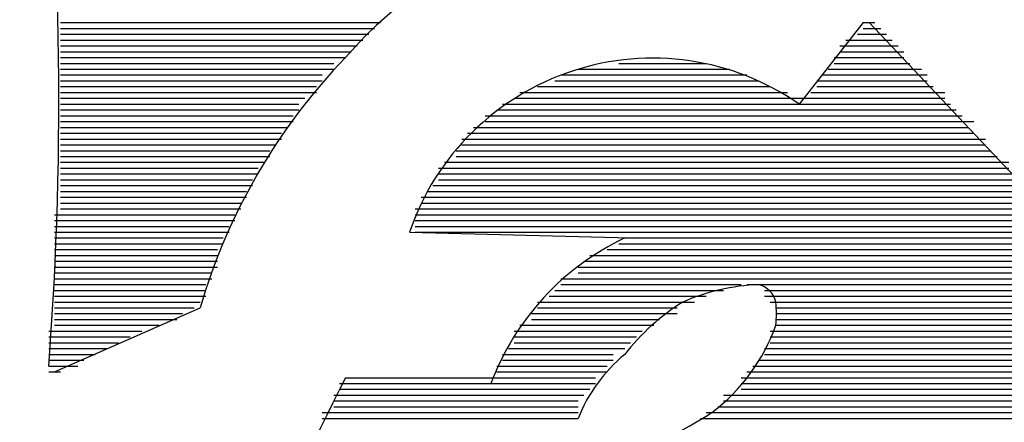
# Model space of a CAD drawing. Extents: x 11.9 to 28.1, y 10.8 to 21.2.
# Tile 26 of 56: x 16.581 to 16.7503, y 17.2493 to 17.3185. Entities that reach past the tile are written whole.
import ezdxf

# ---------------------------------------------------------------- set-up
doc = ezdxf.new("R2010")
doc.units = 0
doc.layers.add('ASSYDWGTOP_pho', color=1, linetype='CONTINUOUS')

msp = doc.modelspace()

# ---------------------------------------------------------------- linework, layer by layer
at = {"layer": 'ASSYDWGTOP_pho'}
for points in [[(16.586, 17.259, 0.046722), (16.584, 17.372)], [(16.586, 17.259, 0.046722), (16.584, 17.372)], [(16.709, 17.338, 0.258133), (16.637, 17.312)], [(16.709, 17.338, 0.258133), (16.637, 17.312)], [(16.637, 17.312, 0.12101), (16.612, 17.269)], [(16.637, 17.312, 0.12101), (16.612, 17.269)], [(16.715, 17.304, 0.498016), (16.648, 17.282)], [(16.715, 17.304, 0.498016), (16.648, 17.282)], [(16.685, 17.281, 0.1948), (16.662, 17.256)], [(16.685, 17.281, 0.1948), (16.662, 17.256)], [(16.708, 17.273, 0.091862), (16.695, 17.27)], [(16.708, 17.273, 0.091862), (16.695, 17.27)], [(16.711, 17.27, 0.276687), (16.708, 17.273)], [(16.711, 17.27, 0.276836), (16.708, 17.273, 0.091862)], [(16.695, 17.27, 0.087032), (16.685, 17.261)], [(16.695, 17.27, 0.087032), (16.685, 17.261)], [(16.711, 17.266, 0.035787), (16.711, 17.27)], [(16.711, 17.266, 0.035787), (16.711, 17.27)], [(16.7, 17.251, 0.144968), (16.711, 17.266)], [(16.7, 17.251, 0.144968), (16.711, 17.266)], [(16.685, 17.261, 0.128141), (16.677, 17.25)], [(16.685, 17.261, 0.128141), (16.677, 17.25)], [(16.637, 17.257, 0.047597), (16.581, 17.114)], [(16.637, 17.257, 0.047597), (16.581, 17.114)], [(16.684, 17.242, 0.016579), (16.7, 17.251)], [(16.684, 17.242, 0.016579), (16.7, 17.251)]]:
    msp.add_lwpolyline(points, format="xyb", dxfattribs=at)
for points in [[(16.588, 17.318), (16.642, 17.318)], [(16.588, 17.318), (16.643, 17.318)], [(16.588, 17.318), (16.642, 17.318)], [(16.588, 17.318), (16.643, 17.318)], [(16.726, 17.318), (16.715, 17.304)], [(16.726, 17.318), (16.715, 17.304)], [(16.726, 17.318), (16.728, 17.318)], [(16.726, 17.318), (16.728, 17.318)], [(16.726, 17.318), (16.728, 17.318)], [(16.726, 17.318), (16.728, 17.318)], [(16.829, 17.21), (16.727, 17.318)], [(16.829, 17.21), (16.727, 17.318)], [(16.588, 17.317), (16.642, 17.317)], [(16.588, 17.317), (16.642, 17.317)], [(16.588, 17.316), (16.641, 17.316)], [(16.588, 17.316), (16.641, 17.316)], [(16.725, 17.316), (16.73, 17.316)], [(16.725, 17.316), (16.73, 17.316)], [(16.726, 17.317), (16.729, 17.317)], [(16.726, 17.317), (16.729, 17.317)], [(16.588, 17.315), (16.64, 17.315)], [(16.588, 17.315), (16.64, 17.315)], [(16.723, 17.315), (16.731, 17.315)], [(16.723, 17.315), (16.731, 17.315)], [(16.588, 17.314), (16.638, 17.314)], [(16.588, 17.314), (16.639, 17.314)], [(16.588, 17.314), (16.638, 17.314)], [(16.588, 17.314), (16.639, 17.314)], [(16.588, 17.313), (16.638, 17.313)], [(16.588, 17.313), (16.638, 17.313)], [(16.722, 17.314), (16.732, 17.314)], [(16.722, 17.314), (16.732, 17.314)], [(16.722, 17.313), (16.733, 17.313)], [(16.722, 17.313), (16.733, 17.313)], [(16.723, 17.314), (16.731, 17.314)], [(16.723, 17.314), (16.731, 17.314)], [(16.588, 17.312), (16.637, 17.312)], [(16.588, 17.312), (16.637, 17.312)], [(16.588, 17.311), (16.635, 17.311)], [(16.588, 17.311), (16.635, 17.311)], [(16.684, 17.311), (16.699, 17.311)], [(16.684, 17.311), (16.699, 17.311)], [(16.721, 17.312), (16.733, 17.312)], [(16.721, 17.312), (16.733, 17.312)], [(16.721, 17.311), (16.734, 17.311)], [(16.721, 17.311), (16.734, 17.311)], [(16.588, 17.31), (16.634, 17.31)], [(16.588, 17.31), (16.635, 17.31)], [(16.588, 17.31), (16.634, 17.31)], [(16.588, 17.31), (16.635, 17.31)], [(16.677, 17.31), (16.703, 17.31)], [(16.677, 17.31), (16.703, 17.31)], [(16.68, 17.31), (16.7, 17.31)], [(16.68, 17.31), (16.7, 17.31)], [(16.72, 17.31), (16.736, 17.31)], [(16.72, 17.31), (16.735, 17.31)], [(16.72, 17.31), (16.736, 17.31)], [(16.72, 17.31), (16.735, 17.31)], [(16.588, 17.309), (16.633, 17.309)], [(16.588, 17.309), (16.633, 17.309)], [(16.588, 17.308), (16.633, 17.308)], [(16.588, 17.308), (16.633, 17.308)], [(16.673, 17.308), (16.708, 17.308)], [(16.673, 17.308), (16.708, 17.308)], [(16.674, 17.309), (16.706, 17.309)], [(16.674, 17.309), (16.706, 17.309)], [(16.718, 17.308), (16.737, 17.308)], [(16.718, 17.308), (16.737, 17.308)], [(16.719, 17.309), (16.737, 17.309)], [(16.719, 17.309), (16.737, 17.309)], [(16.588, 17.307), (16.632, 17.307)], [(16.588, 17.307), (16.632, 17.307)], [(16.588, 17.306), (16.631, 17.306)], [(16.588, 17.306), (16.632, 17.306)], [(16.588, 17.306), (16.631, 17.306)], [(16.588, 17.306), (16.632, 17.306)], [(16.667, 17.306), (16.713, 17.306)], [(16.667, 17.306), (16.713, 17.306)], [(16.669, 17.306), (16.71, 17.306)], [(16.669, 17.306), (16.71, 17.306)], [(16.67, 17.307), (16.71, 17.307)], [(16.67, 17.307), (16.71, 17.307)], [(16.717, 17.306), (16.74, 17.306)], [(16.717, 17.306), (16.74, 17.306)], [(16.718, 17.307), (16.738, 17.307)], [(16.718, 17.307), (16.738, 17.307)], [(16.718, 17.306), (16.739, 17.306)], [(16.718, 17.306), (16.739, 17.306)], [(16.588, 17.305), (16.63, 17.305)], [(16.588, 17.305), (16.63, 17.305)], [(16.666, 17.305), (16.74, 17.305)], [(16.666, 17.305), (16.74, 17.305)], [(16.588, 17.304), (16.629, 17.304)], [(16.588, 17.304), (16.629, 17.304)], [(16.588, 17.303), (16.629, 17.303)], [(16.588, 17.303), (16.629, 17.303)], [(16.663, 17.303), (16.742, 17.303)], [(16.663, 17.303), (16.742, 17.303)], [(16.664, 17.304), (16.741, 17.304)], [(16.664, 17.304), (16.741, 17.304)], [(16.588, 17.302), (16.628, 17.302)], [(16.588, 17.302), (16.628, 17.302)], [(16.588, 17.302), (16.628, 17.302)], [(16.588, 17.302), (16.628, 17.302)], [(16.588, 17.301), (16.628, 17.301)], [(16.588, 17.301), (16.628, 17.301)], [(16.661, 17.302), (16.743, 17.302)], [(16.661, 17.302), (16.743, 17.302)], [(16.661, 17.301), (16.745, 17.301)], [(16.661, 17.301), (16.745, 17.301)], [(16.662, 17.302), (16.743, 17.302)], [(16.662, 17.302), (16.743, 17.302)], [(16.588, 17.3), (16.627, 17.3)], [(16.588, 17.3), (16.627, 17.3)], [(16.659, 17.3), (16.744, 17.3)], [(16.659, 17.3), (16.744, 17.3)], [(16.588, 17.299), (16.626, 17.299)], [(16.588, 17.299), (16.626, 17.299)], [(16.588, 17.298), (16.625, 17.298)], [(16.588, 17.298), (16.626, 17.298)], [(16.588, 17.298), (16.625, 17.298)], [(16.588, 17.298), (16.626, 17.298)], [(16.657, 17.298), (16.747, 17.298)], [(16.657, 17.298), (16.746, 17.298)], [(16.657, 17.298), (16.747, 17.298)], [(16.657, 17.298), (16.746, 17.298)], [(16.658, 17.299), (16.745, 17.299)], [(16.658, 17.299), (16.745, 17.299)], [(16.588, 17.297), (16.625, 17.297)], [(16.588, 17.297), (16.625, 17.297)], [(16.588, 17.296), (16.624, 17.296)], [(16.588, 17.296), (16.624, 17.296)], [(16.656, 17.296), (16.748, 17.296)], [(16.656, 17.296), (16.748, 17.296)], [(16.657, 17.297), (16.747, 17.297)], [(16.657, 17.297), (16.747, 17.297)], [(16.588, 17.295), (16.624, 17.295)], [(16.588, 17.295), (16.624, 17.295)], [(16.588, 17.294), (16.622, 17.294)], [(16.588, 17.294), (16.623, 17.294)], [(16.588, 17.294), (16.622, 17.294)], [(16.588, 17.294), (16.623, 17.294)], [(16.654, 17.294), (16.751, 17.294)], [(16.654, 17.294), (16.751, 17.294)], [(16.655, 17.294), (16.75, 17.294)], [(16.655, 17.294), (16.75, 17.294)], [(16.656, 17.295), (16.749, 17.295)], [(16.656, 17.295), (16.749, 17.295)], [(16.588, 17.293), (16.622, 17.293)], [(16.588, 17.293), (16.622, 17.293)], [(16.653, 17.293), (16.751, 17.293)], [(16.653, 17.293), (16.751, 17.293)], [(16.588, 17.292), (16.622, 17.292)], [(16.588, 17.292), (16.622, 17.292)], [(16.588, 17.291), (16.621, 17.291)], [(16.588, 17.291), (16.621, 17.291)], [(16.653, 17.292), (16.752, 17.292)], [(16.653, 17.292), (16.752, 17.292)], [(16.653, 17.291), (16.753, 17.291)], [(16.653, 17.291), (16.753, 17.291)], [(16.588, 17.29), (16.621, 17.29)], [(16.588, 17.29), (16.621, 17.29)], [(16.588, 17.29), (16.621, 17.29)], [(16.588, 17.29), (16.621, 17.29)], [(16.588, 17.289), (16.62, 17.289)], [(16.588, 17.289), (16.62, 17.289)], [(16.651, 17.289), (16.755, 17.289)], [(16.651, 17.289), (16.755, 17.289)], [(16.652, 17.29), (16.754, 17.29)], [(16.652, 17.29), (16.754, 17.29)], [(16.652, 17.29), (16.754, 17.29)], [(16.652, 17.29), (16.754, 17.29)], [(16.588, 17.288), (16.62, 17.288)], [(16.588, 17.288), (16.62, 17.288)], [(16.65, 17.288), (16.756, 17.288)], [(16.65, 17.288), (16.756, 17.288)], [(16.588, 17.287), (16.619, 17.287)], [(16.588, 17.287), (16.619, 17.287)], [(16.588, 17.286), (16.618, 17.286)], [(16.588, 17.286), (16.619, 17.286)], [(16.588, 17.286), (16.618, 17.286)], [(16.588, 17.286), (16.619, 17.286)], [(16.649, 17.286), (16.758, 17.286)], [(16.649, 17.286), (16.758, 17.286)], [(16.65, 17.287), (16.757, 17.287)], [(16.65, 17.287), (16.757, 17.287)], [(16.65, 17.286), (16.757, 17.286)], [(16.65, 17.286), (16.757, 17.286)], [(16.587, 17.285), (16.618, 17.285)], [(16.587, 17.285), (16.618, 17.285)], [(16.587, 17.284), (16.618, 17.284)], [(16.587, 17.284), (16.618, 17.284)], [(16.649, 17.285), (16.759, 17.285)], [(16.649, 17.285), (16.759, 17.285)], [(16.649, 17.284), (16.76, 17.284)], [(16.649, 17.284), (16.76, 17.284)], [(16.587, 17.283), (16.617, 17.283)], [(16.587, 17.283), (16.617, 17.283)], [(16.649, 17.283), (16.76, 17.283)], [(16.649, 17.283), (16.76, 17.283)], [(16.587, 17.282), (16.616, 17.282)], [(16.587, 17.282), (16.617, 17.282)], [(16.587, 17.282), (16.616, 17.282)], [(16.587, 17.282), (16.617, 17.282)], [(16.587, 17.281), (16.616, 17.281)], [(16.587, 17.281), (16.616, 17.281)], [(16.648, 17.282), (16.686, 17.281)], [(16.648, 17.282), (16.686, 17.281)], [(16.649, 17.282), (16.761, 17.282)], [(16.649, 17.282), (16.761, 17.282)], [(16.685, 17.282), (16.761, 17.282)], [(16.685, 17.282), (16.761, 17.282)], [(16.685, 17.281), (16.762, 17.281)], [(16.685, 17.281), (16.762, 17.281)], [(16.587, 17.28), (16.616, 17.28)], [(16.587, 17.28), (16.616, 17.28)], [(16.587, 17.279), (16.615, 17.279)], [(16.587, 17.279), (16.615, 17.279)], [(16.682, 17.279), (16.764, 17.279)], [(16.682, 17.279), (16.764, 17.279)], [(16.684, 17.28), (16.763, 17.28)], [(16.684, 17.28), (16.763, 17.28)], [(16.587, 17.278), (16.615, 17.278)], [(16.587, 17.278), (16.615, 17.278)], [(16.587, 17.278), (16.615, 17.278)], [(16.587, 17.278), (16.615, 17.278)], [(16.679, 17.278), (16.765, 17.278)], [(16.679, 17.278), (16.765, 17.278)], [(16.68, 17.278), (16.765, 17.278)], [(16.68, 17.278), (16.765, 17.278)], [(16.587, 17.277), (16.615, 17.277)], [(16.587, 17.277), (16.615, 17.277)], [(16.587, 17.276), (16.615, 17.276)], [(16.587, 17.276), (16.615, 17.276)], [(16.677, 17.276), (16.767, 17.276)], [(16.677, 17.276), (16.767, 17.276)], [(16.678, 17.277), (16.766, 17.277)], [(16.678, 17.277), (16.766, 17.277)], [(16.587, 17.275), (16.614, 17.275)], [(16.587, 17.275), (16.614, 17.275)], [(16.587, 17.274), (16.614, 17.274)], [(16.587, 17.274), (16.614, 17.274)], [(16.587, 17.274), (16.614, 17.274)], [(16.587, 17.274), (16.614, 17.274)], [(16.674, 17.274), (16.769, 17.274)], [(16.674, 17.274), (16.769, 17.274)], [(16.675, 17.274), (16.768, 17.274)], [(16.675, 17.274), (16.768, 17.274)], [(16.677, 17.275), (16.768, 17.275)], [(16.677, 17.275), (16.768, 17.275)], [(16.587, 17.273), (16.613, 17.273)], [(16.587, 17.273), (16.613, 17.273)], [(16.587, 17.272), (16.613, 17.272)], [(16.587, 17.272), (16.613, 17.272)], [(16.673, 17.272), (16.702, 17.272)], [(16.673, 17.272), (16.702, 17.272)], [(16.674, 17.273), (16.705, 17.273)], [(16.674, 17.273), (16.705, 17.273)], [(16.706, 17.273), (16.77, 17.273)], [(16.706, 17.273), (16.77, 17.273)], [(16.709, 17.272), (16.771, 17.272)], [(16.709, 17.272), (16.771, 17.272)], [(16.587, 17.271), (16.613, 17.271)], [(16.587, 17.271), (16.613, 17.271)], [(16.672, 17.271), (16.699, 17.271)], [(16.672, 17.271), (16.699, 17.271)], [(16.709, 17.271), (16.772, 17.271)], [(16.709, 17.271), (16.772, 17.271)], [(16.587, 17.27), (16.612, 17.27)], [(16.587, 17.27), (16.612, 17.27)], [(16.587, 17.27), (16.612, 17.27)], [(16.587, 17.27), (16.612, 17.27)], [(16.587, 17.258), (16.612, 17.269)], [(16.587, 17.258), (16.612, 17.269)], [(16.587, 17.269), (16.611, 17.269)], [(16.587, 17.269), (16.611, 17.269)], [(16.67, 17.27), (16.697, 17.27)], [(16.67, 17.27), (16.697, 17.27)], [(16.67, 17.269), (16.694, 17.269)], [(16.67, 17.269), (16.694, 17.269)], [(16.671, 17.27), (16.697, 17.27)], [(16.671, 17.27), (16.697, 17.27)], [(16.71, 17.27), (16.772, 17.27)], [(16.71, 17.27), (16.772, 17.27)], [(16.711, 17.27), (16.773, 17.27)], [(16.711, 17.27), (16.773, 17.27)], [(16.711, 17.269), (16.774, 17.269)], [(16.711, 17.269), (16.774, 17.269)], [(16.587, 17.268), (16.609, 17.268)], [(16.587, 17.268), (16.609, 17.268)], [(16.587, 17.267), (16.608, 17.267)], [(16.587, 17.267), (16.608, 17.267)], [(16.669, 17.268), (16.694, 17.268)], [(16.669, 17.268), (16.694, 17.268)], [(16.669, 17.267), (16.691, 17.267)], [(16.669, 17.267), (16.691, 17.267)], [(16.711, 17.268), (16.775, 17.268)], [(16.711, 17.268), (16.775, 17.268)], [(16.711, 17.267), (16.776, 17.267)], [(16.711, 17.267), (16.776, 17.267)], [(16.587, 17.266), (16.604, 17.266)], [(16.587, 17.266), (16.605, 17.266)], [(16.587, 17.266), (16.604, 17.266)], [(16.587, 17.266), (16.605, 17.266)], [(16.667, 17.266), (16.689, 17.266)], [(16.667, 17.266), (16.689, 17.266)], [(16.668, 17.266), (16.69, 17.266)], [(16.668, 17.266), (16.69, 17.266)], [(16.711, 17.266), (16.777, 17.266)], [(16.711, 17.266), (16.776, 17.266)], [(16.711, 17.266), (16.777, 17.266)], [(16.711, 17.266), (16.776, 17.266)], [(16.586, 17.265), (16.602, 17.265)], [(16.586, 17.265), (16.602, 17.265)], [(16.586, 17.264), (16.6, 17.264)], [(16.586, 17.264), (16.6, 17.264)], [(16.666, 17.265), (16.688, 17.265)], [(16.666, 17.265), (16.688, 17.265)], [(16.666, 17.264), (16.687, 17.264)], [(16.666, 17.264), (16.687, 17.264)], [(16.71, 17.265), (16.778, 17.265)], [(16.71, 17.265), (16.778, 17.265)], [(16.71, 17.264), (16.778, 17.264)], [(16.71, 17.264), (16.778, 17.264)], [(16.586, 17.263), (16.598, 17.263)], [(16.586, 17.263), (16.598, 17.263)], [(16.586, 17.262), (16.596, 17.262)], [(16.586, 17.262), (16.596, 17.262)], [(16.586, 17.262), (16.596, 17.262)], [(16.586, 17.262), (16.596, 17.262)], [(16.665, 17.262), (16.685, 17.262)], [(16.665, 17.262), (16.685, 17.262)], [(16.665, 17.262), (16.685, 17.262)], [(16.665, 17.262), (16.685, 17.262)], [(16.666, 17.263), (16.686, 17.263)], [(16.666, 17.263), (16.686, 17.263)], [(16.709, 17.262), (16.781, 17.262)], [(16.709, 17.262), (16.78, 17.262)], [(16.709, 17.262), (16.781, 17.262)], [(16.709, 17.262), (16.78, 17.262)], [(16.71, 17.263), (16.779, 17.263)], [(16.71, 17.263), (16.779, 17.263)], [(16.586, 17.261), (16.594, 17.261)], [(16.586, 17.261), (16.594, 17.261)], [(16.664, 17.261), (16.683, 17.261)], [(16.664, 17.261), (16.683, 17.261)], [(16.709, 17.261), (16.781, 17.261)], [(16.709, 17.261), (16.781, 17.261)], [(16.586, 17.26), (16.592, 17.26)], [(16.586, 17.26), (16.592, 17.26)], [(16.586, 17.259), (16.591, 17.259)], [(16.586, 17.259), (16.591, 17.259)], [(16.663, 17.259), (16.682, 17.259)], [(16.663, 17.259), (16.682, 17.259)], [(16.664, 17.26), (16.683, 17.26)], [(16.664, 17.26), (16.683, 17.26)], [(16.707, 17.259), (16.783, 17.259)], [(16.707, 17.259), (16.783, 17.259)], [(16.708, 17.26), (16.782, 17.26)], [(16.708, 17.26), (16.782, 17.26)], [(16.586, 17.258), (16.587, 17.258)], [(16.586, 17.258), (16.588, 17.258)], [(16.586, 17.258), (16.587, 17.258)], [(16.586, 17.258), (16.588, 17.258)], [(16.637, 17.257), (16.68, 17.257)], [(16.637, 17.257), (16.68, 17.257)], [(16.663, 17.258), (16.681, 17.258)], [(16.663, 17.258), (16.682, 17.258)], [(16.663, 17.258), (16.681, 17.258)], [(16.663, 17.258), (16.682, 17.258)], [(16.705, 17.257), (16.785, 17.257)], [(16.705, 17.257), (16.785, 17.257)], [(16.706, 17.258), (16.784, 17.258)], [(16.706, 17.258), (16.784, 17.258)], [(16.706, 17.258), (16.784, 17.258)], [(16.706, 17.258), (16.784, 17.258)], [(16.636, 17.256), (16.68, 17.256)], [(16.636, 17.256), (16.68, 17.256)], [(16.705, 17.256), (16.786, 17.256)], [(16.705, 17.256), (16.786, 17.256)], [(16.635, 17.254), (16.677, 17.254)], [(16.635, 17.254), (16.678, 17.254)], [(16.635, 17.254), (16.677, 17.254)], [(16.635, 17.254), (16.678, 17.254)], [(16.636, 17.255), (16.679, 17.255)], [(16.636, 17.255), (16.679, 17.255)], [(16.702, 17.254), (16.788, 17.254)], [(16.702, 17.254), (16.788, 17.254)], [(16.703, 17.254), (16.788, 17.254)], [(16.703, 17.254), (16.788, 17.254)], [(16.705, 17.255), (16.787, 17.255)], [(16.705, 17.255), (16.787, 17.255)], [(16.635, 17.253), (16.677, 17.253)], [(16.635, 17.253), (16.677, 17.253)], [(16.635, 17.252), (16.677, 17.252)], [(16.635, 17.252), (16.677, 17.252)], [(16.701, 17.252), (16.79, 17.252)], [(16.701, 17.252), (16.79, 17.252)], [(16.702, 17.253), (16.789, 17.253)], [(16.702, 17.253), (16.789, 17.253)], [(16.633, 17.251), (16.677, 17.251)], [(16.633, 17.251), (16.677, 17.251)], [(16.633, 17.25), (16.677, 17.25)], [(16.633, 17.25), (16.677, 17.25)], [(16.633, 17.25), (16.677, 17.25)], [(16.633, 17.25), (16.677, 17.25)], [(16.698, 17.25), (16.792, 17.25)], [(16.698, 17.25), (16.792, 17.25)], [(16.699, 17.251), (16.79, 17.251)], [(16.699, 17.251), (16.79, 17.251)], [(16.699, 17.25), (16.791, 17.25)], [(16.699, 17.25), (16.791, 17.25)]]:
    msp.add_lwpolyline(points, dxfattribs=at)

doc.saveas('drawing.dxf')
